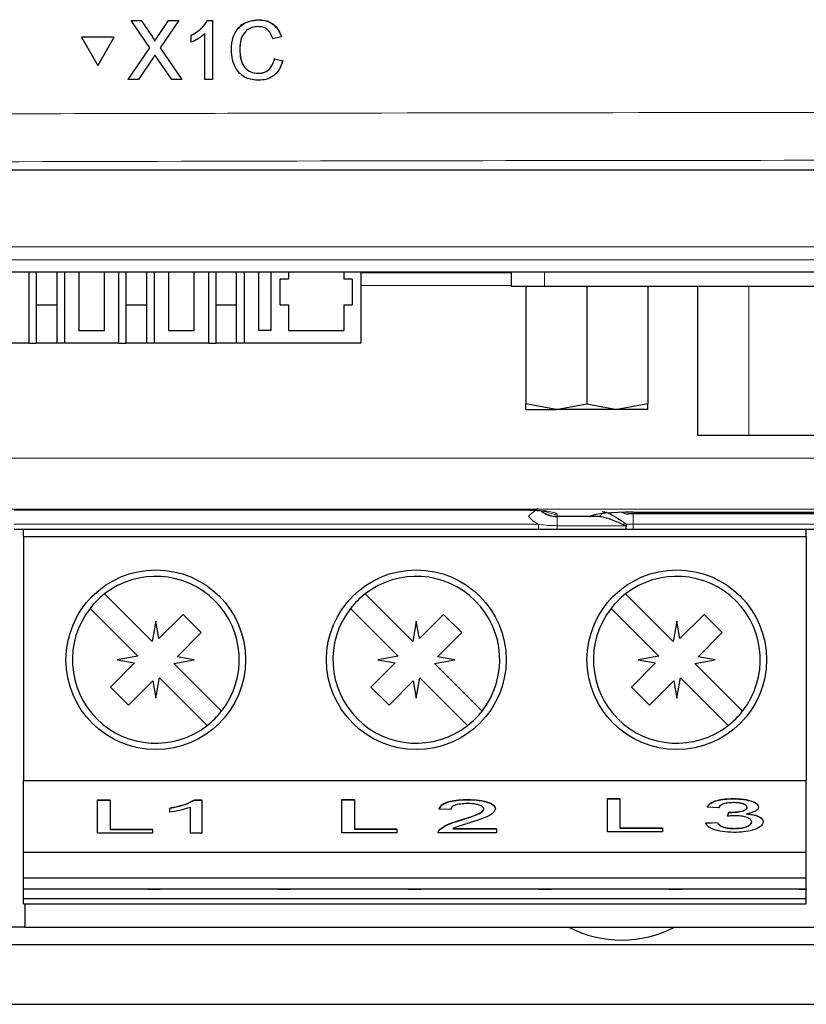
# Model space of a CAD drawing. Header units: millimetres. Extents: x 5 to 418, y 2 to 292.
# Tile 4 of 36: x 108 to 124, y 105 to 124. Entities that reach past the tile are written whole.
import ezdxf

# ---------------------------------------------------------------- set-up
doc = ezdxf.new("R2010")
doc.units = ezdxf.units.MM

msp = doc.modelspace()

# ---------------------------------------------------------------- linework, layer by layer
at = {"color": 7, "linetype": 'Continuous', "lineweight": 25}
for p, q in [((112.9261, 124.4531), (112.928, 124.4564)), ((110.4442, 124.4394), (110.4462, 124.4428)), ((110.8111, 123.9092), (110.4442, 124.4394)), ((110.4442, 124.4394), (110.6394, 124.4394)), ((110.4462, 124.4428), (110.4553, 124.4428)), ((110.6394, 124.4394), (110.6413, 124.4426)), ((110.6394, 124.4394), (110.8405, 124.1487)), ((110.9752, 124.1484), (111.1744, 124.4391)), ((111.3723, 124.4391), (111.0077, 123.9073)), ((111.1744, 124.4391), (111.1763, 124.4424)), ((111.1744, 124.4391), (111.3723, 124.4391)), ((111.3723, 124.4391), (111.3742, 124.4423)), ((111.9335, 124.4388), (111.9354, 124.442)), ((111.9335, 124.4388), (112.0284, 124.4388)), ((112.0284, 124.4388), (112.0303, 124.442)), ((112.0284, 124.4388), (112.0309, 123.2913)), ((109.4798, 124.1155), (109.4817, 124.1189)), ((110.1144, 124.1153), (109.4798, 124.1155)), ((109.4798, 124.1155), (109.7983, 123.5666)), ((110.1163, 124.1186), (109.4817, 124.1189)), ((109.7983, 123.5666), (110.1144, 124.1153)), ((109.8003, 123.57), (110.1163, 124.1186)), ((110.1144, 124.1153), (110.1163, 124.1186)), ((111.6165, 124.1521), (111.6184, 124.1553)), ((111.6168, 124.0165), (111.6165, 124.1521)), ((111.8836, 123.2914), (111.8816, 124.1855)), ((113.3697, 124.1194), (113.2077, 124.0848)), ((113.3697, 124.1194), (113.3717, 124.1228)), ((110.3878, 123.292), (110.8111, 123.9092)), ((110.9004, 124.0393), (110.9023, 124.0425)), ((111.0077, 123.9073), (111.4338, 123.2916)), ((112.56, 123.874), (112.5619, 123.8772)), ((110.8565, 123.6867), (110.5855, 123.2919)), ((111.2384, 123.2917), (110.9578, 123.6972)), ((113.2381, 123.6959), (113.24, 123.6991)), ((113.2381, 123.6959), (113.4002, 123.6581)), ((109.7983, 123.5666), (109.8003, 123.57)), ((113.4022, 123.6614), (113.3691, 123.5801)), ((113.4002, 123.6581), (113.4022, 123.6614)), ((112.9164, 123.4087), (112.9183, 123.4119)), ((110.3878, 123.292), (110.3898, 123.2953)), ((110.5855, 123.2919), (110.3878, 123.292)), ((111.4338, 123.2916), (111.2384, 123.2917)), ((111.4338, 123.2916), (111.4357, 123.2948)), ((112.0309, 123.2913), (111.8836, 123.2914)), ((112.0309, 123.2913), (112.0328, 123.2945)), ((102.2498, 121.5305), (160.2525, 121.5305)), ((100.2629, 119.5436), (162.2394, 119.5436)), ((108.4509, 119.5436), (108.4509, 118.1555)), ((108.6011, 118.1555), (108.6011, 119.5436)), ((109.0011, 118.1555), (109.0011, 119.5436)), ((109.1514, 118.1555), (109.1514, 119.5436)), ((109.4261, 119.5436), (109.4261, 118.4055)), ((109.9261, 118.4055), (109.9261, 119.5436)), ((110.2009, 119.5436), (110.2009, 118.1555)), ((110.3511, 118.1555), (110.3511, 119.5436)), ((110.7511, 118.1555), (110.7511, 119.5436)), ((110.9014, 118.1555), (110.9014, 119.5436)), ((111.1761, 119.5436), (111.1761, 118.4055)), ((111.6761, 118.4055), (111.6761, 119.5436)), ((111.9509, 119.5436), (111.9509, 118.1555)), ((112.1011, 118.1555), (112.1011, 119.5436)), ((112.5011, 118.1555), (112.5011, 119.5436)), ((112.6514, 118.1555), (112.6514, 119.5436)), ((112.9261, 119.5436), (112.9261, 118.4055)), ((113.1761, 118.4055), (113.1761, 119.5436)), ((113.5136, 119.5436), (113.5136, 119.4055)), ((114.5886, 119.5436), (114.5886, 119.4055)), ((114.9261, 118.1555), (114.9261, 119.5436)), ((114.9261, 119.5305), (117.8463, 119.5305)), ((117.8463, 119.5436), (117.8463, 119.2663)), ((113.5136, 119.4055), (113.3511, 119.4055)), ((113.3511, 118.9055), (113.3511, 119.4055)), ((114.7511, 119.4055), (114.5886, 119.4055)), ((114.7511, 119.4055), (114.7511, 118.9055)), ((117.8463, 119.2663), (118.4963, 119.2663)), ((118.1338, 119.2663), (118.1338, 116.9723)), ((118.4963, 119.2663), (136.7963, 119.2663)), ((119.3213, 119.2663), (119.3213, 116.9723)), ((120.5088, 119.2663), (120.5088, 116.9723)), ((121.4813, 119.2663), (121.4813, 116.3663)), ((109.0011, 118.8955), (108.6011, 118.8955)), ((110.7511, 118.8955), (110.3511, 118.8955)), ((112.5011, 118.8955), (112.1011, 118.8955)), ((113.3511, 118.9055), (113.5136, 118.9055)), ((113.5136, 118.9055), (113.5136, 118.4055)), ((114.5886, 118.9055), (114.5886, 118.4055)), ((114.5886, 118.9055), (114.7511, 118.9055)), ((109.4261, 118.4055), (109.9261, 118.4055)), ((111.1761, 118.4055), (111.6761, 118.4055)), ((113.1761, 118.4055), (112.9261, 118.4055)), ((113.5136, 118.4055), (114.5886, 118.4055)), ((108.4509, 118.1555), (106.1761, 118.1555)), ((108.4509, 118.1555), (108.6011, 118.1555)), ((109.0011, 118.1555), (108.6011, 118.1555)), ((109.1514, 118.1555), (109.0011, 118.1555)), ((110.2009, 118.1555), (109.1514, 118.1555)), ((110.2009, 118.1555), (110.3511, 118.1555)), ((110.7511, 118.1555), (110.3511, 118.1555)), ((110.9014, 118.1555), (110.7511, 118.1555)), ((111.9509, 118.1555), (110.9014, 118.1555)), ((111.9509, 118.1555), (112.1011, 118.1555)), ((112.5011, 118.1555), (112.1011, 118.1555)), ((112.6514, 118.1555), (112.5011, 118.1555)), ((114.9261, 118.1555), (112.6514, 118.1555)), ((118.7275, 116.8663), (118.1338, 116.9723)), ((118.1338, 116.8663), (118.1338, 116.9723)), ((118.1338, 116.8663), (118.7275, 116.8663)), ((118.7275, 116.8663), (119.3213, 116.9723)), ((119.915, 116.8663), (118.7275, 116.8663)), ((119.3213, 116.9723), (119.915, 116.8663)), ((120.5088, 116.9723), (119.915, 116.8663)), ((120.5088, 116.8663), (119.915, 116.8663)), ((120.5088, 116.8663), (120.5088, 116.9723)), ((121.4813, 116.3663), (122.4813, 116.3663)), ((122.4813, 116.3663), (132.8113, 116.3663)), ((108.167, 114.9109), (118.0011, 114.9109)), ((118.0011, 114.9146), (118.0011, 114.9109)), ((120.2261, 114.8667), (120.2261, 114.8675)), ((120.2261, 114.8667), (127.8863, 114.8667)), ((119.3857, 114.7805), (118.7425, 114.7805)), ((118.7425, 114.7805), (118.7425, 114.7805)), ((119.5441, 114.7805), (119.3857, 114.7805)), ((120.3761, 114.8305), (120.1305, 114.8305)), ((129.2511, 114.8305), (120.3761, 114.8305)), ((118.3791, 114.5305), (108.1643, 114.5305)), ((108.3461, 114.3905), (108.3461, 114.5305)), ((118.7425, 114.5305), (118.3791, 114.5305)), ((120.0784, 114.5305), (118.7425, 114.5305)), ((120.2261, 114.5305), (120.0784, 114.5305)), ((142.2761, 114.5305), (120.2261, 114.5305)), ((123.5961, 114.3905), (123.5961, 114.5305)), ((108.3461, 114.3905), (123.5961, 114.3905)), ((108.3461, 114.3905), (108.3461, 109.6405)), ((123.5961, 114.3905), (123.5961, 109.6405)), ((110.8561, 112.3433), (109.9273, 113.2722)), ((115.9311, 112.3433), (115.0023, 113.2722)), ((121.0061, 112.3433), (120.0773, 113.2722)), ((109.6444, 112.9894), (110.5733, 112.0605)), ((114.7194, 112.9894), (115.6483, 112.0605)), ((119.7944, 112.9894), (120.7233, 112.0605)), ((111.4565, 112.8744), (110.9856, 112.4035)), ((111.81, 112.5208), (111.4565, 112.8744)), ((116.5315, 112.8744), (116.0606, 112.4035)), ((116.885, 112.5208), (116.5315, 112.8744)), ((121.6065, 112.8744), (121.1356, 112.4035)), ((121.96, 112.5208), (121.6065, 112.8744)), ((110.9261, 112.7405), (110.8561, 112.3433)), ((110.9856, 112.4035), (110.9261, 112.7405)), ((116.0011, 112.7405), (115.9311, 112.3433)), ((116.0606, 112.4035), (116.0011, 112.7405)), ((121.0761, 112.7405), (121.0061, 112.3433)), ((121.1356, 112.4035), (121.0761, 112.7405)), ((111.3391, 112.0499), (111.81, 112.5208)), ((116.4141, 112.0499), (116.885, 112.5208)), ((121.4891, 112.0499), (121.96, 112.5208)), ((110.5733, 112.0605), (110.1761, 111.9905)), ((110.1761, 111.9905), (110.5132, 111.9311)), ((111.279, 111.9205), (111.6761, 111.9905)), ((111.6761, 111.9905), (111.3391, 112.0499)), ((115.6483, 112.0605), (115.2511, 111.9905)), ((115.2511, 111.9905), (115.5882, 111.9311)), ((116.354, 111.9205), (116.7511, 111.9905)), ((116.7511, 111.9905), (116.4141, 112.0499)), ((120.7233, 112.0605), (120.3261, 111.9905)), ((120.3261, 111.9905), (120.6632, 111.9311)), ((121.429, 111.9205), (121.8261, 111.9905)), ((121.8261, 111.9905), (121.4891, 112.0499)), ((110.5132, 111.9311), (110.0423, 111.4601)), ((112.2079, 110.9916), (111.279, 111.9205)), ((115.5882, 111.9311), (115.1173, 111.4601)), ((117.2829, 110.9916), (116.354, 111.9205)), ((120.6632, 111.9311), (120.1923, 111.4601)), ((122.3579, 110.9916), (121.429, 111.9205)), ((110.9261, 111.2405), (110.9962, 111.6376)), ((110.9962, 111.6376), (111.925, 110.7087)), ((116.0011, 111.2405), (116.0712, 111.6376)), ((116.0712, 111.6376), (117, 110.7087)), ((121.0761, 111.2405), (121.1462, 111.6376)), ((121.1462, 111.6376), (122.075, 110.7087)), ((110.0423, 111.4601), (110.3958, 111.1066)), ((110.3958, 111.1066), (110.8667, 111.5775)), ((110.8667, 111.5775), (110.9261, 111.2405)), ((115.1173, 111.4601), (115.4708, 111.1066)), ((115.4708, 111.1066), (115.9417, 111.5775)), ((115.9417, 111.5775), (116.0011, 111.2405)), ((120.1923, 111.4601), (120.5458, 111.1066)), ((120.5458, 111.1066), (121.0167, 111.5775)), ((121.0167, 111.5775), (121.0761, 111.2405)), ((108.3461, 109.6405), (123.5961, 109.6405)), ((108.3461, 108.2405), (108.3461, 109.6405)), ((123.5961, 108.2405), (123.5961, 109.6405)), ((109.7926, 109.2635), (110.0381, 109.2635)), ((109.7926, 109.2588), (109.7926, 109.2635)), ((109.7926, 109.2588), (110.0381, 109.2588)), ((109.7926, 108.6124), (109.7926, 109.2588)), ((110.0381, 109.2588), (110.0381, 109.2635)), ((110.0381, 109.2588), (110.0381, 108.687)), ((111.6001, 108.6124), (111.6001, 109.1161)), ((111.6796, 109.2635), (111.8233, 109.2635)), ((111.6796, 109.2588), (111.6796, 109.2635)), ((111.6796, 109.2588), (111.8233, 109.2588)), ((111.8233, 109.2588), (111.8233, 109.2635)), ((111.8233, 109.2588), (111.8233, 108.6124)), ((114.5506, 109.2688), (114.796, 109.2688)), ((114.5506, 109.2642), (114.5506, 109.2688)), ((114.5506, 109.2642), (114.796, 109.2642)), ((114.5506, 108.6178), (114.5506, 109.2642)), ((114.796, 109.2642), (114.796, 109.2688)), ((114.796, 109.2642), (114.796, 108.6924)), ((117.0052, 109.2642), (117.0052, 109.2688)), ((119.7232, 109.2876), (119.9687, 109.2876)), ((119.7232, 109.283), (119.7232, 109.2876)), ((119.7232, 108.6366), (119.7232, 109.283)), ((119.7232, 109.283), (119.9687, 109.283)), ((119.9687, 109.283), (119.9687, 109.2876)), ((119.9687, 109.283), (119.9687, 108.7112)), ((121.6646, 109.1173), (121.6646, 109.1219)), ((121.8878, 109.109), (121.6646, 109.1173)), ((122.1737, 109.283), (122.1737, 109.2876)), ((122.6688, 109.1187), (122.6688, 109.1233)), ((111.1985, 109.0972), (111.1985, 109.1019)), ((111.1985, 109.0208), (111.1985, 109.0972)), ((116.4474, 109.0819), (116.4474, 109.0865)), ((116.6705, 109.0736), (116.4474, 109.0819)), ((117.5408, 109.0858), (117.5408, 109.0904)), ((122.0642, 108.9479), (122.0872, 109.0224)), ((122.0642, 108.9432), (122.0872, 109.0178)), ((122.0642, 108.9432), (122.0642, 108.9479)), ((122.0872, 109.0178), (122.0872, 109.0224)), ((122.1193, 109.0169), (122.1193, 109.0215)), ((116.8497, 108.8595), (116.8497, 108.8642)), ((121.6423, 108.8153), (121.8655, 108.8235)), ((121.6423, 108.8106), (121.8655, 108.8189)), ((121.6423, 108.8106), (121.6423, 108.8153)), ((121.8655, 108.8189), (121.8655, 108.8235)), ((122.7581, 108.8311), (122.7581, 108.8357)), ((110.8637, 108.6124), (109.7926, 108.6124)), ((110.0381, 108.6916), (110.8637, 108.6916)), ((110.0381, 108.687), (110.8637, 108.687)), ((110.8637, 108.687), (110.8637, 108.6916)), ((110.8637, 108.687), (110.8637, 108.6124)), ((111.8233, 108.6124), (111.6001, 108.6124)), ((115.6217, 108.6178), (114.5506, 108.6178)), ((114.796, 108.697), (115.6217, 108.697)), ((114.796, 108.6924), (115.6217, 108.6924)), ((115.6217, 108.6924), (115.6217, 108.697)), ((115.6217, 108.6924), (115.6217, 108.6178)), ((117.5631, 108.6178), (116.425, 108.6178)), ((116.4484, 108.6753), (116.4484, 108.6799)), ((116.7117, 108.7053), (117.5631, 108.7053)), ((116.7117, 108.7006), (117.5631, 108.7006)), ((117.5631, 108.7006), (117.5631, 108.7053)), ((117.5631, 108.7006), (117.5631, 108.6178)), ((120.7943, 108.6366), (119.7232, 108.6366)), ((119.9687, 108.7158), (120.7943, 108.7158)), ((119.9687, 108.7112), (120.7943, 108.7112)), ((120.7943, 108.7112), (120.7943, 108.7158)), ((120.7943, 108.7112), (120.7943, 108.6366)), ((122.1918, 108.7029), (122.1918, 108.7075)), ((108.3461, 108.2405), (123.5961, 108.2405)), ((108.3461, 107.7405), (108.3461, 108.2405)), ((123.5961, 107.7405), (123.5961, 108.2405)), ((123.5961, 108.2405), (123.6011, 108.2405)), ((108.3461, 107.7405), (123.5961, 107.7405)), ((108.3461, 107.531), (108.3461, 107.7405)), ((123.5961, 107.531), (123.5961, 107.7405)), ((108.3461, 107.531), (123.5961, 107.531)), ((108.3461, 107.342), (108.3461, 107.531)), ((110.7611, 107.531), (110.7611, 107.524)), ((110.7611, 107.524), (111.0111, 107.524)), ((111.0111, 107.524), (111.0111, 107.531)), ((113.3011, 107.531), (113.3011, 107.524)), ((113.3011, 107.524), (113.5511, 107.524)), ((113.5511, 107.524), (113.5511, 107.531)), ((115.8411, 107.531), (115.8411, 107.524)), ((115.8411, 107.524), (116.0911, 107.524)), ((116.0911, 107.524), (116.0911, 107.531)), ((118.3811, 107.531), (118.3811, 107.524)), ((118.3811, 107.524), (118.6311, 107.524)), ((118.6311, 107.524), (118.6311, 107.531)), ((120.9211, 107.531), (120.9211, 107.524)), ((120.9211, 107.524), (121.1711, 107.524)), ((121.1711, 107.524), (121.1711, 107.531)), ((123.4611, 107.531), (123.4611, 107.524)), ((123.4611, 107.524), (123.5961, 107.524)), ((123.5961, 107.531), (123.5961, 107.524)), ((123.5961, 107.342), (123.5961, 107.524)), ((108.3461, 107.342), (123.5961, 107.342)), ((108.3461, 107.2405), (108.3461, 107.342)), ((108.3461, 107.2405), (123.5961, 107.2405)), ((108.3761, 107.2405), (108.3761, 106.7805)), ((123.5961, 107.2405), (123.5961, 107.342)), ((108.3761, 106.7805), (107.7773, 106.7805)), ((108.3761, 106.7805), (154.1261, 106.7805)), ((154.7309, 106.4379), (107.7713, 106.4379)), ((107.2598, 105.2805), (155.2425, 105.2805))]:
    msp.add_line(p, q, dxfattribs=at)
at = {"color": 7, "linetype": 'Continuous', "lineweight": 18}
for p, q in [((110.8405, 124.1487), (110.8425, 124.152)), ((110.9752, 124.1484), (110.9771, 124.1517)), ((100.4994, 120.0298), (162.0029, 120.0298)), ((162.0029, 119.7801), (100.4994, 119.7801)), ((118.4963, 119.2663), (118.4963, 119.5436)), ((117.8463, 119.2805), (114.9261, 119.2805)), ((122.4813, 119.2663), (122.4813, 116.3663)), ((100.2511, 115.9159), (126.5011, 115.9159)), ((126.5011, 114.9233), (100.2511, 114.9233)), ((108.167, 114.9146), (118.0011, 114.9146)), ((120.2261, 114.8675), (127.8863, 114.8675)), ((120.3761, 114.8667), (120.3761, 114.8305)), ((118.7418, 114.8244), (118.7425, 114.7842)), ((118.7425, 114.7842), (119.3939, 114.7842)), ((118.7425, 114.7805), (118.7425, 114.7842)), ((118.7425, 114.6019), (118.7425, 114.7805)), ((119.3857, 114.7805), (119.3939, 114.7842)), ((120.2261, 114.8305), (120.2261, 114.6287)), ((108.1643, 114.6287), (118.3791, 114.6287)), ((118.3791, 114.6287), (118.3791, 114.5305)), ((118.7425, 114.6019), (120.0784, 114.6019)), ((118.7425, 114.6019), (118.7425, 114.5305)), ((120.0957, 114.6287), (120.2261, 114.6287)), ((120.2261, 114.6287), (142.2761, 114.6287)), ((120.2261, 114.6287), (120.2261, 114.5305))]:
    msp.add_line(p, q, dxfattribs=at)
at = {"color": 7, "linetype": 'Continuous', "lineweight": 25}
for centre in [(110.9261, 111.9905), (116.0011, 111.9905), (121.0761, 111.9905)]:
    msp.add_circle(centre, 1.75, dxfattribs=at)
at = {"color": 7, "linetype": 'Continuous', "lineweight": 18}
for centre, radius, start, end in [((121.4122, 111.2948), 4.7516, 129.79271, 132.77265), ((118.7416, 115.3273), 0.5029, 244.06509, 270.02553), ((118.7422, 115.2868), 0.5027, 239.79389, 270.02974), ((119.5389, 114.8617), 0.0814, 273.67239, 341.5221)]:
    msp.add_arc(centre, radius, start, end, dxfattribs=at)
at = {"color": 7, "linetype": 'Continuous', "lineweight": 25}
for centre, radius, start, end in [((118.7425, 115.2805), 0.5, 232.89429, 270), ((119.3963, 114.8796), 0.0955, 268.54953, 301.10195), ((120.1305, 115.0805), 0.25, 240.03121, 270), ((110.9261, 111.9905), 1.625, 322.06971, 127.93029), ((116.0011, 111.9905), 1.625, 322.06971, 127.93029), ((121.0761, 111.9905), 1.625, 322.06971, 127.93029), ((110.9261, 111.9905), 1.625, 127.93029, 142.06971), ((116.0011, 111.9905), 1.625, 127.93029, 142.06971), ((121.0761, 111.9905), 1.625, 127.93029, 142.06971), ((110.9261, 111.9905), 1.625, 142.06971, 307.93029), ((116.0011, 111.9905), 1.625, 142.06971, 307.93029), ((121.0761, 111.9905), 1.625, 142.06971, 307.93029), ((110.9261, 111.9905), 1.625, 307.93029, 322.06971), ((116.0011, 111.9905), 1.625, 307.93029, 322.06971), ((121.0761, 111.9905), 1.625, 307.93029, 322.06971), ((120.0011, 108.7805), 2.25, 242.73396, 297.26604)]:
    msp.add_arc(centre, radius, start, end, dxfattribs=at)
at = {"color": 7, "linetype": 'Continuous', "lineweight": 18}
msp.add_ellipse((118.0011, 114.8243), major_axis=(0.7406, 0), ratio=0.1219515, start_param=0.0021287, end_param=1.5707963, dxfattribs=at)
at = {"color": 7, "linetype": 'Continuous', "lineweight": 25}
msp.add_ellipse((120.2261, 114.764), major_axis=(0.8486, 0), ratio=0.1219515, start_param=1.5707963, end_param=2.9453139, dxfattribs=at)
for points, knots in [([(112.3979, 123.8734), (112.4039, 123.9562), (112.4159, 124.1213), (112.5435, 124.3242), (112.7313, 124.4352), (112.8611, 124.4472), (112.9261, 124.4531)], [0, 0, 0, 0, 0.2804934, 0.5595701, 0.7796142, 1, 1, 1, 1]), ([(112.5429, 124.2835), (112.5514, 124.2983), (112.5927, 124.3691), (112.737, 124.4358), (112.8643, 124.4496), (112.928, 124.4565)], [0, 0, 0, 0, 0.1161861, 0.5577522, 1, 1, 1, 1]), ([(112.9261, 124.4531), (112.9824, 124.449), (113.0949, 124.4407), (113.233, 124.3575), (113.3255, 124.2444), (113.355, 124.1611), (113.3697, 124.1194)], [0, 0, 0, 0, 0.28008, 0.5594464, 0.7795484, 1, 1, 1, 1]), ([(112.928, 124.4565), (112.9844, 124.4523), (113.0968, 124.444), (113.235, 124.3608), (113.3275, 124.2477), (113.3569, 124.1644), (113.3717, 124.1228)], [0, 0, 0, 0, 0.280079, 0.5594492, 0.7795488, 1, 1, 1, 1]), ([(111.6165, 124.1521), (111.6881, 124.1925), (111.8159, 124.2647), (111.8976, 124.3856), (111.9335, 124.4388)], [0, 0, 0, 0, 0.56042606, 1, 1, 1, 1]), ([(111.6185, 124.1554), (111.6901, 124.1958), (111.8178, 124.268), (111.8996, 124.389), (111.9355, 124.4422)], [0, 0, 0, 0, 0.5604301, 1, 1, 1, 1]), ([(112.9186, 124.3207), (112.8779, 124.318), (112.7968, 124.3125), (112.6885, 124.2509), (112.5773, 124.1099), (112.5671, 123.9713), (112.56, 123.874)], [0, 0, 0, 0, 0.1872228, 0.373905, 0.5607382, 1, 1, 1, 1]), ([(113.2077, 124.0848), (113.195, 124.1205), (113.1695, 124.1918), (113.0981, 124.2734), (113.0079, 124.3154), (112.9483, 124.319), (112.9186, 124.3207)], [0, 0, 0, 0, 0.2805553, 0.5597378, 0.7796521, 1, 1, 1, 1]), ([(110.8405, 124.1487), (110.8535, 124.1292), (110.8715, 124.102), (110.8937, 124.0661), (110.8982, 124.0482), (110.9004, 124.0393)], [0, 0, 0, 0, 0.5612826, 0.7817685, 1, 1, 1, 1]), ([(110.8425, 124.1521), (110.8554, 124.1325), (110.8735, 124.1053), (110.8957, 124.0694), (110.9002, 124.0515), (110.9024, 124.0426)], [0, 0, 0, 0, 0.5612736, 0.7817641, 1, 1, 1, 1]), ([(110.9004, 124.0393), (110.9144, 124.0597), (110.9393, 124.0961), (110.9642, 124.1324), (110.9752, 124.1484)], [0, 0, 0, 0, 0.5600075, 1, 1, 1, 1]), ([(110.9024, 124.0426), (110.9163, 124.063), (110.9412, 124.0994), (110.9662, 124.1358), (110.9772, 124.1518)], [0, 0, 0, 0, 0.56, 1, 1, 1, 1]), ([(111.8816, 124.1855), (111.8362, 124.1477), (111.755, 124.0801), (111.659, 124.0359), (111.6168, 124.0165)], [0, 0, 0, 0, 0.5596836, 1, 1, 1, 1]), ([(112.6849, 124.2347), (112.6615, 124.2088), (112.5739, 124.1118), (112.567, 123.9765), (112.5619, 123.8774)], [0, 0, 0, 0, 0.2666761, 1, 1, 1, 1]), ([(112.5619, 123.8774), (112.5653, 123.8157), (112.572, 123.6929), (112.6393, 123.528), (112.7728, 123.4289), (112.8698, 123.4176), (112.9184, 123.412)], [0, 0, 0, 0, 0.28124424, 0.56071515, 0.78013819, 1, 1, 1, 1]), ([(110.9104, 123.7655), (110.9003, 123.7509), (110.8822, 123.7247), (110.8644, 123.6983), (110.8565, 123.6867)], [0, 0, 0, 0, 0.5599928, 1, 1, 1, 1]), ([(110.9578, 123.6972), (110.9489, 123.71), (110.9331, 123.7327), (110.9174, 123.7555), (110.9104, 123.7655)], [0, 0, 0, 0, 0.5599946, 1, 1, 1, 1]), ([(112.9319, 123.2763), (112.8458, 123.2826), (112.6741, 123.2952), (112.4922, 123.4697), (112.4125, 123.6741), (112.4028, 123.807), (112.3979, 123.8734)], [0, 0, 0, 0, 0.2799549, 0.5580873, 0.7789122, 1, 1, 1, 1]), ([(112.56, 123.874), (112.5633, 123.8124), (112.57, 123.6896), (112.6373, 123.5246), (112.7709, 123.4256), (112.8679, 123.4143), (112.9164, 123.4087)], [0, 0, 0, 0, 0.28124695, 0.56071746, 0.7801385, 1, 1, 1, 1]), ([(112.9164, 123.4087), (112.9606, 123.4129), (113.0488, 123.4214), (113.183, 123.5187), (113.2172, 123.6287), (113.2381, 123.6959)], [0, 0, 0, 0, 0.2807114, 0.5609058, 1, 1, 1, 1]), ([(112.9184, 123.412), (112.9619, 123.4167), (113.0488, 123.426), (113.1495, 123.4881), (113.1724, 123.5487), (113.1796, 123.5679)], [0, 0, 0, 0, 0.4062603, 0.811762, 1, 1, 1, 1]), ([(113.4002, 123.6581), (113.3813, 123.5994), (113.3435, 123.4821), (113.2225, 123.354), (113.0771, 123.2857), (112.9803, 123.2794), (112.9319, 123.2763)], [0, 0, 0, 0, 0.2802576, 0.5595488, 0.7795894, 1, 1, 1, 1]), ([(118.0011, 114.9109), (118.0542, 114.9105), (118.1835, 114.9094), (118.3588, 114.8997), (118.4818, 114.887), (118.5394, 114.8767), (118.5427, 114.8758), (118.544, 114.8755)], [0, 0, 0, 0, 0.2098089, 0.5108427, 0.7456899, 0.9084502, 1, 1, 1, 1]), ([(119.6245, 114.8787), (119.6583, 114.8729), (119.7404, 114.8586), (119.9034, 114.7624), (120.0295, 114.6748), (120.0957, 114.6287)], [0, 0, 0, 0, 0.249914, 0.6063346, 1, 1, 1, 1]), ([(119.3882, 114.7811), (119.3977, 114.7818), (119.4176, 114.7835), (119.4365, 114.7919), (119.444, 114.7972), (119.4454, 114.7982)], [0, 0, 0, 0, 0.4202573, 0.887048, 1, 1, 1, 1]), ([(120.0784, 114.6019), (120.0035, 114.6347), (119.8614, 114.6969), (119.6784, 114.7655), (119.5827, 114.7762), (119.5441, 114.7805)], [0, 0, 0, 0, 0.3994234, 0.7571068, 1, 1, 1, 1]), ([(120.0784, 114.6019), (120.079, 114.6018), (120.0819, 114.6012), (120.0847, 114.6006), (120.087, 114.6001)], [0, 0, 0, 0, 0.2220297, 1, 1, 1, 1]), ([(120.087, 114.6001), (120.0866, 114.5903), (120.0858, 114.5701), (120.0836, 114.5468), (120.0811, 114.5337), (120.0793, 114.5306), (120.0785, 114.5305), (120.0784, 114.5305)], [0, 0, 0, 0, 0.2516397, 0.5178675, 0.7848592, 0.973027, 1, 1, 1, 1]), ([(120.0957, 114.6287), (120.0956, 114.6281), (120.0929, 114.6185), (120.0898, 114.609), (120.087, 114.6001)], [0, 0, 0, 0, 0.0625394, 1, 1, 1, 1]), ([(111.1985, 109.1019), (111.3071, 109.1247), (111.5008, 109.1653), (111.625, 109.2335), (111.6796, 109.2635)], [0, 0, 0, 0, 0.5604274, 1, 1, 1, 1]), ([(111.1985, 109.0972), (111.3071, 109.12), (111.5008, 109.1607), (111.625, 109.2289), (111.6796, 109.2588)], [0, 0, 0, 0, 0.5604255, 1, 1, 1, 1]), ([(111.6001, 109.1161), (111.5312, 109.0948), (111.4079, 109.0567), (111.2625, 109.0318), (111.1985, 109.0208)], [0, 0, 0, 0, 0.5596852, 1, 1, 1, 1]), ([(116.4474, 109.0865), (116.4602, 109.1152), (116.4859, 109.1724), (116.6355, 109.2358), (116.8223, 109.2651), (116.9442, 109.2676), (117.0052, 109.2688)], [0, 0, 0, 0, 0.2802348, 0.5588944, 0.7791327, 1, 1, 1, 1]), ([(116.4474, 109.0819), (116.4602, 109.1106), (116.4859, 109.1678), (116.6355, 109.2312), (116.8223, 109.2605), (116.9442, 109.263), (117.0052, 109.2642)], [0, 0, 0, 0, 0.2802357, 0.558893, 0.779132, 1, 1, 1, 1]), ([(117.0004, 109.1896), (116.9522, 109.1883), (116.8561, 109.1856), (116.7406, 109.1566), (116.6788, 109.1156), (116.6733, 109.0876), (116.6705, 109.0736)], [0, 0, 0, 0, 0.28040977, 0.55948921, 0.77937517, 1, 1, 1, 1]), ([(117.3177, 109.085), (117.3118, 109.1015), (117.3, 109.1346), (117.2096, 109.1692), (117.1052, 109.1873), (117.0353, 109.1888), (117.0004, 109.1896)], [0, 0, 0, 0, 0.2790825, 0.5586124, 0.7790435, 1, 1, 1, 1]), ([(117.0052, 109.2688), (117.0812, 109.2669), (117.2327, 109.263), (117.4141, 109.2182), (117.5247, 109.1567), (117.5354, 109.1125), (117.5408, 109.0904)], [0, 0, 0, 0, 0.2804813, 0.5596418, 0.7797486, 1, 1, 1, 1]), ([(117.0052, 109.2642), (117.0812, 109.2623), (117.2327, 109.2583), (117.4141, 109.2136), (117.5247, 109.1521), (117.5354, 109.1079), (117.5408, 109.0858)], [0, 0, 0, 0, 0.28048233, 0.55964379, 0.7797478, 1, 1, 1, 1]), ([(121.6646, 109.1219), (121.6818, 109.147), (121.716, 109.1972), (121.8472, 109.2532), (122.0098, 109.2835), (122.1191, 109.2863), (122.1737, 109.2876)], [0, 0, 0, 0, 0.28025354, 0.55952157, 0.77959236, 1, 1, 1, 1]), ([(121.6646, 109.1173), (121.6818, 109.1424), (121.716, 109.1926), (121.8472, 109.2486), (122.0098, 109.2788), (122.1191, 109.2816), (122.1737, 109.283)], [0, 0, 0, 0, 0.2802535, 0.55952425, 0.7795928, 1, 1, 1, 1]), ([(122.1807, 109.2084), (122.1396, 109.207), (122.0576, 109.2043), (121.9612, 109.1783), (121.9081, 109.144), (121.8946, 109.1206), (121.8878, 109.109)], [0, 0, 0, 0, 0.2800029, 0.5591309, 0.7793208, 1, 1, 1, 1]), ([(122.1193, 109.0215), (122.1634, 109.023), (122.2516, 109.026), (122.3653, 109.0465), (122.4376, 109.0816), (122.443, 109.1076), (122.4457, 109.1206)], [0, 0, 0, 0, 0.280681, 0.560954, 0.7800586, 1, 1, 1, 1]), ([(122.1193, 109.0169), (122.1634, 109.0184), (122.2516, 109.0213), (122.3653, 109.0419), (122.4376, 109.0769), (122.443, 109.1029), (122.4457, 109.116)], [0, 0, 0, 0, 0.2806822, 0.5609524, 0.7800578, 1, 1, 1, 1]), ([(122.1737, 109.2876), (122.2428, 109.2851), (122.3808, 109.2799), (122.5484, 109.2401), (122.6498, 109.1837), (122.6625, 109.1435), (122.6688, 109.1233)], [0, 0, 0, 0, 0.28018455, 0.559855, 0.78000311, 1, 1, 1, 1]), ([(122.1737, 109.283), (122.2428, 109.2804), (122.3808, 109.2753), (122.5484, 109.2354), (122.6498, 109.1791), (122.6625, 109.1388), (122.6688, 109.1187)], [0, 0, 0, 0, 0.2801844, 0.5598546, 0.7799986, 1, 1, 1, 1]), ([(122.4457, 109.116), (122.4413, 109.1302), (122.4327, 109.1586), (122.3591, 109.1895), (122.2706, 109.2061), (122.2107, 109.2076), (122.1807, 109.2084)], [0, 0, 0, 0, 0.27945878, 0.55895384, 0.77925642, 1, 1, 1, 1]), ([(122.6688, 109.1187), (122.6649, 109.1033), (122.657, 109.0726), (122.5814, 109.023), (122.4882, 109.0028), (122.4314, 108.9905)], [0, 0, 0, 0, 0.2804926, 0.5610014, 1, 1, 1, 1]), ([(116.8497, 108.8642), (116.961, 108.8995), (117.1159, 108.9487), (117.2869, 109.0256), (117.3074, 109.0683), (117.3177, 109.0896)], [0, 0, 0, 0, 0.561313, 0.781386, 1, 1, 1, 1]), ([(116.8497, 108.8595), (116.961, 108.8949), (117.1159, 108.9441), (117.2869, 109.021), (117.3074, 109.0637), (117.3177, 109.085)], [0, 0, 0, 0, 0.5613128, 0.7813859, 1, 1, 1, 1]), ([(117.5408, 109.0858), (117.529, 109.0549), (117.5054, 108.993), (117.3183, 108.9035), (117.1567, 108.852), (117.0579, 108.8206)], [0, 0, 0, 0, 0.27874305, 0.55883391, 1, 1, 1, 1]), ([(122.2086, 108.952), (122.1812, 108.9513), (122.1324, 108.9499), (122.0851, 108.9453), (122.0642, 108.9432)], [0, 0, 0, 0, 0.5597727, 1, 1, 1, 1]), ([(122.0872, 109.0224), (122.0932, 109.0222), (122.1039, 109.0218), (122.1146, 109.0216), (122.1193, 109.0215)], [0, 0, 0, 0, 0.5600115, 1, 1, 1, 1]), ([(122.0872, 109.0178), (122.0932, 109.0176), (122.1039, 109.0171), (122.1146, 109.017), (122.1193, 109.0169)], [0, 0, 0, 0, 0.5600146, 1, 1, 1, 1]), ([(122.5349, 108.8317), (122.53, 108.8497), (122.5201, 108.8856), (122.4323, 108.926), (122.3223, 108.9488), (122.2465, 108.951), (122.2086, 108.952)], [0, 0, 0, 0, 0.2797496, 0.5591723, 0.7794438, 1, 1, 1, 1]), ([(122.4314, 108.9951), (122.4839, 108.9887), (122.5888, 108.9759), (122.696, 108.9327), (122.751, 108.8838), (122.7557, 108.8518), (122.7581, 108.8357)], [0, 0, 0, 0, 0.2798058, 0.5591847, 0.7794047, 1, 1, 1, 1]), ([(122.4314, 108.9905), (122.4839, 108.9841), (122.5888, 108.9713), (122.696, 108.9281), (122.751, 108.8792), (122.7557, 108.8471), (122.7581, 108.8311)], [0, 0, 0, 0, 0.2798085, 0.5591841, 0.7794095, 1, 1, 1, 1]), ([(116.4484, 108.6799), (116.5042, 108.7201), (116.6042, 108.792), (116.7745, 108.8421), (116.8497, 108.8642)], [0, 0, 0, 0, 0.5583582, 1, 1, 1, 1]), ([(116.4484, 108.6753), (116.5042, 108.7154), (116.6042, 108.7874), (116.7745, 108.8374), (116.8497, 108.8595)], [0, 0, 0, 0, 0.558362, 1, 1, 1, 1]), ([(117.0579, 108.8206), (117.0164, 108.8078), (116.948, 108.7869), (116.8536, 108.7574), (116.7751, 108.7316), (116.7328, 108.711), (116.7117, 108.7006)], [0, 0, 0, 0, 0.3400389, 0.5600614, 0.780092, 1, 1, 1, 1]), ([(122.1838, 108.6283), (122.1079, 108.6308), (121.9563, 108.6359), (121.7804, 108.6839), (121.6722, 108.7451), (121.6523, 108.7888), (121.6423, 108.8106)], [0, 0, 0, 0, 0.2799106, 0.5592509, 0.7794762, 1, 1, 1, 1]), ([(121.8655, 108.8235), (121.8769, 108.8068), (121.8998, 108.7734), (121.9728, 108.7317), (122.0821, 108.7102), (122.1552, 108.7084), (122.1918, 108.7075)], [0, 0, 0, 0, 0.2808853, 0.5600726, 0.7796532, 1, 1, 1, 1]), ([(121.8655, 108.8189), (121.8769, 108.8021), (121.8998, 108.7688), (121.9728, 108.727), (122.0821, 108.7056), (122.1552, 108.7038), (122.1918, 108.7029)], [0, 0, 0, 0, 0.2808788, 0.5600726, 0.7796529, 1, 1, 1, 1]), ([(122.7581, 108.8311), (122.7479, 108.8003), (122.7276, 108.7387), (122.5692, 108.6716), (122.3793, 108.6335), (122.249, 108.63), (122.1838, 108.6283)], [0, 0, 0, 0, 0.2794021, 0.5590643, 0.7793782, 1, 1, 1, 1]), ([(122.1918, 108.7075), (122.2434, 108.7093), (122.3463, 108.7129), (122.4611, 108.748), (122.5258, 108.7915), (122.5319, 108.8214), (122.5349, 108.8364)], [0, 0, 0, 0, 0.2798825, 0.5589925, 0.7793167, 1, 1, 1, 1]), ([(122.1918, 108.7029), (122.2434, 108.7047), (122.3463, 108.7082), (122.4611, 108.7434), (122.5258, 108.7868), (122.5319, 108.8167), (122.5349, 108.8317)], [0, 0, 0, 0, 0.2798852, 0.5589971, 0.7793218, 1, 1, 1, 1]), ([(116.425, 108.6224), (116.4257, 108.6334), (116.4268, 108.6529), (116.4418, 108.6717), (116.4484, 108.6799)], [0, 0, 0, 0, 0.5599499, 1, 1, 1, 1]), ([(116.425, 108.6178), (116.4257, 108.6287), (116.4268, 108.6483), (116.4418, 108.667), (116.4484, 108.6753)], [0, 0, 0, 0, 0.5599706, 1, 1, 1, 1])]:
    msp.add_open_spline(points, degree=3, knots=knots, dxfattribs=at)
at = {"color": 7, "linetype": 'Continuous', "lineweight": 18}
for points, knots in [([(102.3368, 122.6077), (103.0024, 122.6097), (106.3303, 122.6197), (114.9917, 122.6408), (128.3309, 122.6561), (144.2879, 122.6489), (154.8921, 122.6214), (160.1655, 122.6077)], [0, 0, 0, 0, 0.03456626, 0.17283554, 0.4495496, 0.72626364, 1, 1, 1, 1]), ([(160.1069, 121.6761), (155.3091, 121.6889), (145.7136, 121.7143), (131.2847, 121.7239), (116.839, 121.7144), (107.21, 121.6889), (102.3954, 121.6761)], [0, 0, 0, 0, 0.24956373, 0.49912749, 0.74956375, 1, 1, 1, 1]), ([(118.3791, 114.6287), (118.343, 114.6508), (118.2721, 114.6941), (118.2139, 114.7535), (118.1854, 114.7827)], [0, 0, 0, 0, 0.5095624, 1, 1, 1, 1]), ([(118.3791, 114.6287), (118.4454, 114.6206), (118.5661, 114.6057), (118.6876, 114.6031), (118.7425, 114.6019)], [0, 0, 0, 0, 0.5488889, 1, 1, 1, 1])]:
    msp.add_open_spline(points, degree=3, knots=knots, dxfattribs=at)

doc.saveas('drawing.dxf')
